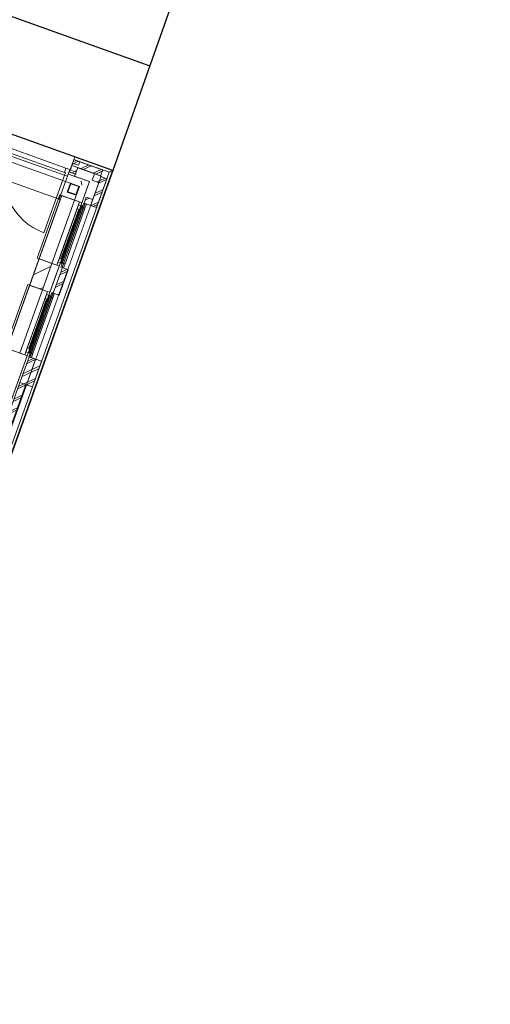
# Model space of a CAD drawing. Header units: metres. Extents: x 136314.7 to 136393.7, y 453293.7 to 453383.2.
# Tile 37 of 95: x 136375.9 to 136383.4, y 453301.6 to 453317.2. Entities that reach past the tile are written whole.
import ezdxf

# ---------------------------------------------------------------- set-up
doc = ezdxf.new("R2010")
doc.units = ezdxf.units.M
doc.set_wipeout_variables(frame=1)
doc.linetypes.add('Wipeout_Contour', pattern=[1000, 0, -1000])
for name, color, linetype in [('-DR-nw-vh-scheiding verhardingen', 1, 'Continuous'), ('kavelgrens', 211, 'Continuous'), ('SIT_Situatie plgr_4_23 Vloeren', 7, 'Continuous'), ('SIT_Situatie plgr_4_New_21 Buitenwanden', 7, 'Continuous'), ('SIT_Situatie plgr_4_New_21 Buitenwanden Afdek-arcering', 7, 'Continuous'), ('SIT_Situatie plgr_4_New_21 Buitenwanden Deuren', 7, 'Continuous'), ('SIT_Situatie plgr_4_New_21 Buitenwanden Doorsnede-arcering', 7, 'Continuous'), ('SIT_Situatie plgr_4_New_21 Buitenwanden Ramen', 7, 'Continuous'), ('SIT_Situatie plgr_4_New_22 C Binnenwanden', 7, 'Continuous'), ('SIT_Situatie plgr_4_New_22 C Binnenwanden Afdek-arcering', 7, 'Continuous'), ('SIT_Situatie plgr_4_New_22 C Binnenwanden Doorsnede-arcering', 7, 'Continuous'), ('SIT_Situatie plgr_4_New_23 Vloeren', 7, 'Continuous'), ('SIT_Situatie plgr_4_New_28 Draagconstructies', 7, 'Continuous'), ('SIT_Situatie plgr_4_New_28 Draagconstructies Doorsnede-arcering', 7, 'Continuous'), ('SIT_Situatie plgr_4_New_31 Buitenwandopeningen', 7, 'Continuous'), ('SIT_Situatie plgr_4_New_31 Vensterbank', 7, 'Continuous'), ('SIT_Situatie plgr_4_New_43 Vloerafwerking', 7, 'Continuous')]:
    doc.layers.add(name, color=color, linetype=linetype)
pattern_1 = [(205.3082214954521, (19084.40436645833, 24879.28353662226), (-64.1231381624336, 135.6031826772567), []), (205.3082214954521, (19097.22899409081, 24852.16290008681), (-64.1231381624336, 135.6031826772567), [])]

# ---------------------------------------------------------------- blocks, each defined once
blk = doc.blocks.new('*X154')
at = {"layer": 'SIT_Situatie plgr_4_New_21 Buitenwanden Doorsnede-arcering', "color": 7, "linetype": 'Continuous', "lineweight": 0}
for p, q in [((188597.438309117, -133237.6639866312), (188608.5085076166, -133298.5297070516)), ((188724.0876375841, -133241.045663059), (188716.5503867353, -133247.4395762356)), ((188724.0876375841, -133241.045663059), (188724.5615501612, -133243.6513101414))]:
    blk.add_line(p, q, dxfattribs=at)
blk = doc.blocks.new('woonblok 1 jutfasehof')
at = {"color": 252, "linetype": 'Wipeout_Contour', "lineweight": 0, "ltscale": 923683.4089814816}
blk.add_wipeout([(6678.49907127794, 19091.078954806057), (6306.599202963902, 19224.178182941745), (6272.9030714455, 19130.0263336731), (6644.80305514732, 18996.92706424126)], dxfattribs=at).dxf.layer = 'SIT_Situatie plgr_4_New_21 Buitenwanden Afdek-arcering'
at = {"layer": 'SIT_Situatie plgr_4_New_21 Buitenwanden', "color": 252, "linetype": 'Continuous', "lineweight": 0, "flags": 128}
for points in [[(6306.599202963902, 19224.17818294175), (6286.381572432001, 19167.6872085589)], [(6678.49907127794, 19091.07895480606), (6306.599202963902, 19224.17818294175)], [(6272.9030714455, 19130.0263336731), (6644.80305514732, 18996.92706424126)]]:
    blk.add_lwpolyline(points, dxfattribs=at)
at = {"color": 252, "linetype": 'Wipeout_Contour', "lineweight": 0, "ltscale": 922761.4355584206}
blk.add_wipeout([(6272.9030714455, 19130.02633367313), (6286.381572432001, 19167.6872085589), (6192.229723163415, 19201.38334007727), (6178.751180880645, 19163.72234980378)], dxfattribs=at).dxf.layer = 'SIT_Situatie plgr_4_New_21 Buitenwanden Afdek-arcering'
at = {"color": 252, "linetype": 'Wipeout_Contour', "lineweight": 0, "ltscale": 936922.9975216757}
blk.add_wipeout([(6.490659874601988, 151.68398161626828), (6738.95494491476, 18963.231045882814), (6644.80305514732, 18996.92706424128), (-87.66122989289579, 185.3799999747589)], dxfattribs=at).dxf.layer = 'SIT_Situatie plgr_4_New_21 Buitenwanden Afdek-arcering'
at = {"layer": 'SIT_Situatie plgr_4_New_21 Buitenwanden', "color": 252, "linetype": 'Continuous', "lineweight": 0, "flags": 128}
for points in [[(6192.229723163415, 19201.38334007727), (6155.163937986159, 19097.81619269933)], [(6155.163937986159, 19097.81619269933), (6249.315787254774, 19064.12006118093)], [(6192.229723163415, 19201.38334007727), (6286.381572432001, 19167.6872085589)], [(6644.80305514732, 18996.92706424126), (-87.66122989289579, 185.3799999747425)], [(6.490659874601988, 151.6839816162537), (6738.95494491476, 18963.2310458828)]]:
    blk.add_lwpolyline(points, dxfattribs=at)
at = {"layer": 'SIT_Situatie plgr_4_New_21 Buitenwanden Deuren', "color": 252, "linetype": 'Continuous', "lineweight": 0}
for p, q in [((6064.025452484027, 19009.3526401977), (5152.635151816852, 19335.53007634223)), ((5152.635151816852, 19335.53007634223), (6064.025452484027, 19009.3526401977))]:
    blk.add_line(p, q, dxfattribs=at)
at = {"layer": 'SIT_Situatie plgr_4_New_31 Buitenwandopeningen', "color": 252, "linetype": 'Continuous', "lineweight": 0, "flags": 128}
for points in [[(6227.610404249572, 19300.24259112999), (6212.447126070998, 19257.87404215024)], [(6772.650695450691, 19057.3828107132), (6830.18252365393, 19084.58808114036)]]:
    blk.add_lwpolyline(points, dxfattribs=at)
at = {"color": 252, "linetype": 'Wipeout_Contour', "lineweight": 0, "ltscale": 922820.2981431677}
blk.add_wipeout([(6249.31578725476, 19064.12006118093), (6272.903030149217, 19130.026218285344), (6178.75118088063, 19163.722349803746), (6155.163937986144, 19097.81619269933)], dxfattribs=at).dxf.layer = 'SIT_Situatie plgr_4_New_21 Buitenwanden Afdek-arcering'
at = {"color": 252, "linetype": 'Wipeout_Contour', "lineweight": 0, "ltscale": 693131.3304908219}
blk.add_wipeout([(6458.145047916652, 18908.66151027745), (6644.802991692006, 18996.927086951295), (6507.341231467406, 19046.12327050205)], dxfattribs=at).dxf.layer = 'SIT_Situatie plgr_4_New_21 Buitenwanden Afdek-arcering'
at = {"layer": 'SIT_Situatie plgr_4_New_21 Buitenwanden', "color": 252, "linetype": 'Continuous', "lineweight": 0, "flags": 128}
for points in [[(6178.751180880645, 19163.72234980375), (6155.163937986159, 19097.81619269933)], [(6155.163937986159, 19097.81619269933), (6249.315787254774, 19064.12006118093)], [(6178.751180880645, 19163.72234980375), (6272.903030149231, 19130.02621828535)], [(6249.315787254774, 19064.12006118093), (6272.903030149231, 19130.02621828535)]]:
    blk.add_lwpolyline(points, dxfattribs=at)
at = {"color": 252, "linetype": 'Wipeout_Contour', "lineweight": 0, "ltscale": 936432.5559896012}
blk.add_wipeout([(6458.145047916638, 18908.66151027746), (-175.92656650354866, 372.0374114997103), (-38.464806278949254, 322.84122794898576), (6595.606808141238, 18859.4653267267)], dxfattribs=at).dxf.layer = 'SIT_Situatie plgr_4_New_21 Buitenwanden Afdek-arcering'
at = {"layer": 'SIT_Situatie plgr_4_New_21 Buitenwanden Doorsnede-arcering', "linetype": 'Continuous', "lineweight": 0}
h = blk.add_hatch(dxfattribs=at)
h.set_pattern_fill('145_BAKSTEEN_0004', color=252, style=0, pattern_type=2)
h.set_pattern_definition(pattern_1)
h.paths.add_polyline_path([(6374.440647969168, 18567.94072465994), (6572.159616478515, 18497.17908610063), (6605.855634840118, 18591.33097586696), (6408.136666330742, 18662.09261442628)])
h = blk.add_hatch(dxfattribs=at)
h.set_pattern_fill('145_BAKSTEEN_0004', color=252, style=0, pattern_type=2)
h.set_pattern_definition(pattern_1)
h.paths.add_polyline_path([(5356.820857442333, 15724.5535531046), (5018.176224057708, 14778.32804211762), (5112.328114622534, 14744.63202598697), (5450.972747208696, 15690.85753474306)])
at = {"layer": 'SIT_Situatie plgr_4_New_21 Buitenwanden', "color": 252, "linetype": 'Continuous', "lineweight": 0}
for p, q in [((6338.527435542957, 18574.43118394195), (6302.749717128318, 18587.23567007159)), ((5829.71759303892, 17152.73763939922), (5793.93987462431, 17165.54212552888))]:
    blk.add_line(p, q, dxfattribs=at)
at = {"layer": 'SIT_Situatie plgr_4_New_21 Buitenwanden', "color": 252, "linetype": 'Continuous', "lineweight": 0, "flags": 128}
for points in [[(6374.440647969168, 18567.94072465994), (6408.136666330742, 18662.09261442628)], [(6511.703745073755, 18625.02699422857), (6408.136666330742, 18662.09261442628)], [(6572.159616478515, 18497.17908610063), (6605.855634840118, 18591.33097586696)], [(6374.440647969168, 18567.94072465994), (6478.007726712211, 18530.87510446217)], [(5978.613002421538, 17105.81186654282), (6123.505917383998, 17510.66509314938)], [(5978.613002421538, 17105.81186654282), (5884.461112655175, 17139.50788490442)], [(5554.539825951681, 15653.79191454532), (5699.432740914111, 16058.64514115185)], [(5356.820857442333, 15724.5535531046), (5018.176224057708, 14778.32804211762)], [(5112.328114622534, 14744.63202598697), (5450.972747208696, 15690.85753474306)], [(5554.539825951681, 15653.79191454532), (5450.972747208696, 15690.85753474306)]]:
    blk.add_lwpolyline(points, dxfattribs=at)
at = {"layer": 'SIT_Situatie plgr_4_New_21 Buitenwanden Ramen', "color": 252, "linetype": 'Continuous', "lineweight": 0}
for p, q in [((6338.527434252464, 18574.43118374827), (6302.749715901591, 18587.23567005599)), ((6338.527434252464, 18574.43118374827), (6302.749715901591, 18587.23567005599)), ((6336.743728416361, 18521.96387589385), (6314.167397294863, 18458.88210932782)), ((6331.015405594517, 18505.95805452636), (6336.743728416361, 18521.96387589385)), ((6387.506539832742, 18485.74044456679), (6331.015405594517, 18505.95805452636)), ((6410.08287095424, 18548.82221113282), (6387.506539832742, 18485.74044456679)), ((5829.717584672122, 17152.73764173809), (5793.93986632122, 17165.54212804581)), ((5829.717584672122, 17152.73764173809), (5793.93986632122, 17165.54212804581)), ((5805.35754771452, 17037.18856731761), (5827.933878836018, 17100.27033388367)), ((5827.933878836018, 17100.27033388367), (5822.205556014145, 17084.26451251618)), ((5822.205556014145, 17084.26451251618), (5878.6966902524, 17064.04690255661)), ((5878.6966902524, 17064.04690255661), (5901.273021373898, 17127.12866912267))]:
    blk.add_line(p, q, dxfattribs=at)
at = {"layer": 'SIT_Situatie plgr_4_New_31 Buitenwandopeningen', "color": 252, "linetype": 'Continuous', "lineweight": 0, "flags": 128}
for points in [[(6388.56343143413, 18562.88632190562), (6369.733053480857, 18569.62552557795)], [(6393.142050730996, 18561.24767991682), (6388.56343143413, 18562.88632190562)], [(6478.007523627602, 18530.8751771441), (6393.142050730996, 18561.24767991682)], [(6478.00752364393, 18530.87517718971), (6572.15941469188, 18497.17915831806)], [(6029.353824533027, 17544.36118419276), (5884.460909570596, 17139.50795758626)], [(6123.505715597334, 17510.66516536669), (5978.612800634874, 17105.81193876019)], [(6123.505715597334, 17510.66516536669), (6029.353824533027, 17544.36118419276)], [(6250.610968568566, 17465.17546836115), (6105.718053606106, 17060.32224175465)], [(5860.923140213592, 17147.93188949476), (5879.753518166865, 17141.19268582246)], [(5879.753518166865, 17141.19268582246), (5884.332137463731, 17139.55404383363)], [(5884.332137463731, 17139.55404383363), (5884.460909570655, 17139.50795758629)], [(5978.612800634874, 17105.81193876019), (5884.460909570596, 17139.50795758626)], [(5605.280648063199, 16092.34123219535), (5460.38773310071, 15687.48800558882)], [(5699.432539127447, 16058.64521336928), (5605.280648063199, 16092.34123219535)], [(5699.432539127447, 16058.64521336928), (5554.539624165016, 15653.79198676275)], [(5741.801091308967, 16043.48193288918), (5596.908176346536, 15638.62870628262)], [(5356.820654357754, 15724.55362578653), (5018.176020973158, 14778.32811479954)], [(5450.972545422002, 15690.85760696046), (5112.327912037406, 14744.63209597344)], [(5596.908176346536, 15638.62870628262), (5258.26354296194, 14692.4031952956)], [(5450.972545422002, 15690.85760696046), (5356.820654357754, 15724.55362578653)], [(5460.38773310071, 15687.48800558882), (5450.972547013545, 15690.8576063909)], [(5554.539624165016, 15653.79198676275), (5460.38773310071, 15687.48800558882)]]:
    blk.add_lwpolyline(points, dxfattribs=at)
at = {"color": 252, "linetype": 'Wipeout_Contour', "lineweight": 0, "ltscale": 693310.8292399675}
blk.add_wipeout([(6595.606808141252, 18859.4653267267), (6644.802991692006, 18996.9270869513), (6458.145047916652, 18908.661510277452)], dxfattribs=at).dxf.layer = 'SIT_Situatie plgr_4_New_21 Buitenwanden Afdek-arcering'
at = {"layer": 'SIT_Situatie plgr_4_New_21 Buitenwanden Doorsnede-arcering', "linetype": 'Continuous', "lineweight": 0}
h = blk.add_hatch(dxfattribs=at)
h.set_pattern_fill('145_BAKSTEEN_0004', color=252, style=0, pattern_type=2)
h.set_pattern_definition(pattern_1)
h.paths.add_polyline_path([(6598.3222144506, 18896.72949611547), (6607.737402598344, 18893.35989457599), (6641.433420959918, 18987.51178434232), (6632.01823058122, 18990.88138668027)])
at = {"layer": 'SIT_Situatie plgr_4_New_21 Buitenwanden', "color": 252, "linetype": 'Continuous', "lineweight": 0, "flags": 128}
for points in [[(6669.083880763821, 19094.4485569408), (6635.387864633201, 19000.296666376)], [(6458.145047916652, 18908.66151027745), (-175.9265665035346, 372.0374114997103)], [(-87.66098982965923, 185.3794677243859), (6644.802991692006, 18996.9270869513)], [(6644.802991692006, 18996.9270869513), (6507.341231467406, 19046.12327050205)], [(6598.3222144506, 18896.72949611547), (6607.737402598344, 18893.35989457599)], [(6605.855634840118, 18591.33097586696), (6735.585310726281, 18953.81576598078)], [(6632.01823058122, 18990.88138668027), (6635.387864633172, 19000.296666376)], [(6641.433420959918, 18987.51178434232), (6632.01823058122, 18990.88138668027)], [(6735.585310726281, 18953.81576598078), (6641.433420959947, 18987.51178434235)], [(6338.52742181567, 18574.43114899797), (6416.362045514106, 18791.91314536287)]]:
    blk.add_lwpolyline(points, dxfattribs=at)
at = {"layer": 'SIT_Situatie plgr_4_New_31 Buitenwandopeningen', "color": 252, "linetype": 'Continuous', "lineweight": 0, "flags": 128}
blk.add_lwpolyline([(6614.527966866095, 18482.01587781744), (6830.18252365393, 19084.58808114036)], dxfattribs=at)
at = {"color": 252, "linetype": 'Wipeout_Contour', "lineweight": 0, "ltscale": 922820.2981100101}
blk.add_wipeout([(6178.751180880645, 19163.72234980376), (6155.163937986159, 19097.816192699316), (6249.3157872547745, 19064.120061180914), (6272.9030714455, 19130.02633367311)], dxfattribs=at).dxf.layer = 'SIT_Situatie plgr_4_New_21 Buitenwanden Afdek-arcering'
at = {"color": 252, "linetype": 'Wipeout_Contour', "lineweight": 0, "ltscale": 924162.9471036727}
blk.add_wipeout([(6020.290819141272, 18688.314719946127), (5660.417343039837, 17682.772537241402), (5861.902387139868, 17610.66305794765), (6221.775863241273, 18616.205240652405)], dxfattribs=at).dxf.layer = 'SIT_Situatie plgr_4_New_22 C Binnenwanden Afdek-arcering'
at = {"color": 252, "linetype": 'Wipeout_Contour', "lineweight": 0, "ltscale": 925821.5165364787}
blk.add_wipeout([(5511.480941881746, 17266.621184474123), (5151.607466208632, 16261.07900296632), (5353.092510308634, 16188.96952367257), (5712.9659859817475, 17194.5117051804)], dxfattribs=at).dxf.layer = 'SIT_Situatie plgr_4_New_22 C Binnenwanden Afdek-arcering'
at = {"layer": 'SIT_Situatie plgr_4_New_21 Buitenwanden Doorsnede-arcering', "linetype": 'Continuous', "lineweight": 0}
h = blk.add_hatch(dxfattribs=at)
h.set_pattern_fill('145_BAKSTEEN_0004', color=252, style=0, pattern_type=2)
h.set_pattern_definition(pattern_1)
h.paths.add_polyline_path([(6029.354027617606, 17544.36111151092), (5884.461112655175, 17139.50788490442), (5978.613002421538, 17105.81186654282), (6123.505917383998, 17510.66509314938)])
h = blk.add_hatch(dxfattribs=at)
h.set_pattern_fill('145_BAKSTEEN_0004', color=252, style=0, pattern_type=2)
h.set_pattern_definition(pattern_1)
h.paths.add_polyline_path([(5501.713772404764, 16129.40677971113), (5356.820857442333, 15724.5535531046), (5554.539825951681, 15653.79191454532), (5699.432740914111, 16058.64514115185)])
at = {"layer": 'SIT_Situatie plgr_4_New_22 C Binnenwanden Doorsnede-arcering', "linetype": 'Continuous', "lineweight": 0}
h = blk.add_hatch(dxfattribs=at)
h.set_pattern_fill('130_KALKZANDSTEEN_0004', color=252, style=0, pattern_type=2)
h.set_pattern_definition([(205.3082214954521, (19084.40436645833, 24879.28353662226), (-106.8718969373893, 226.0053044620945), [])])
h.paths.add_polyline_path([(5660.417343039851, 17682.7725372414), (5511.480941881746, 17266.62118447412), (5712.965985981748, 17194.5117051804), (5861.902387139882, 17610.66305794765)])
at = {"layer": 'SIT_Situatie plgr_4_New_21 Buitenwanden', "color": 252, "linetype": 'Continuous', "lineweight": 0}
for p, q in [((6111.101397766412, 18992.50463213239), (6082.122823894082, 18911.53400624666)), ((6123.905883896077, 19028.282350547), (6111.101397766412, 18992.50463213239)), ((6302.749717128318, 18587.23567007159), (6221.779091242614, 18616.21424394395)), ((5942.876264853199, 17581.69347883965), (5861.905638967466, 17610.67205271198)), ((5978.65398326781, 17568.88899271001), (5942.876264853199, 17581.69347883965)), ((5793.93987462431, 17165.54212552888), (5712.969248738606, 17194.52069940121)), ((5434.066422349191, 16159.99993429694), (5353.095796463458, 16188.97850816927)), ((5469.844140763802, 16147.19544816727), (5434.066422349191, 16159.99993429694))]:
    blk.add_line(p, q, dxfattribs=at)
at = {"layer": 'SIT_Situatie plgr_4_New_21 Buitenwanden', "color": 252, "linetype": 'Continuous', "lineweight": 0, "flags": 128}
for points in [[(6212.447197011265, 19257.87424036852), (6306.599087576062, 19224.1782242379)], [(5861.905600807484, 17610.67196527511), (5712.969272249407, 17194.52079081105)], [(5829.717546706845, 17152.73753565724), (5978.65398284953, 17568.88901072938)], [(6029.354027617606, 17544.36111151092), (5884.461112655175, 17139.50788490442)], [(6123.505917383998, 17510.66509314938), (6029.354027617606, 17544.36111151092)], [(4837.367033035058, 14379.95647046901), (5469.844107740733, 16147.19539738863)], [(5501.713772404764, 16129.40677971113), (5356.820857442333, 15724.5535531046)], [(5699.432740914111, 16058.64514115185), (5501.713772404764, 16129.40677971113)]]:
    blk.add_lwpolyline(points, dxfattribs=at)
at = {"layer": 'SIT_Situatie plgr_4_New_21 Buitenwanden Deuren', "color": 252, "linetype": 'Continuous', "lineweight": 0}
for p, q in [((6077.503858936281, 19047.0133964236), (5166.113558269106, 19373.19083256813)), ((5207.054431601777, 19437.13490884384), (6086.433089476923, 19122.41411818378)), ((6061.498037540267, 19052.74171916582), (6086.433089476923, 19122.41411818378)), ((6077.503858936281, 19047.0133964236), (6061.498037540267, 19052.74171916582)), ((6064.025452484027, 19009.3526401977), (5737.8480163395, 18097.96233953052)), ((6064.025452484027, 19009.3526401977), (6077.503858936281, 19047.0133964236)), ((6064.025452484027, 19009.3526401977), (6077.503858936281, 19047.0133964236)), ((6111.101397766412, 18992.50463213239), (6064.025452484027, 19009.3526401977)), ((6111.101397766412, 18992.50463213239), (6082.122823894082, 18911.53400624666)), ((6123.905883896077, 19028.282350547), (6111.101397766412, 18992.50463213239)), ((6123.905883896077, 19028.282350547), (6111.101397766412, 18992.50463213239))]:
    blk.add_line(p, q, dxfattribs=at)
blk.add_arc((6064.025452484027, 19009.3526401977), 968, 160.3082214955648, 250.3082214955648, dxfattribs=at)
at = {"layer": 'SIT_Situatie plgr_4_New_21 Buitenwanden Ramen', "color": 252, "linetype": 'Continuous', "lineweight": 0}
for p, q in [((5861.905632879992, 17610.67205489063), (6221.779090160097, 18616.21424433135)), ((6302.749715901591, 18587.23567005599), (6221.779090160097, 18616.21424433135)), ((6285.901707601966, 18540.15972485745), (6302.749715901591, 18587.23567005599)), ((5978.653976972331, 17568.88899430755), (6338.527434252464, 18574.43118374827)), ((5982.300598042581, 17691.85119237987), (6263.325376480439, 18477.07795829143)), ((5982.300598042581, 17691.85119237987), (6263.325376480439, 18477.07795829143)), ((6007.721608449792, 17682.75326789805), (6288.746386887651, 18467.98003380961)), ((6314.167397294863, 18458.88210932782), (6033.142618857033, 17673.65534341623)), ((6387.506539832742, 18485.74044456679), (6072.785744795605, 17606.36178825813)), ((6263.325376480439, 18477.07795829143), (6285.901707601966, 18540.15972485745)), ((6314.167397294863, 18458.88210932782), (6263.325376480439, 18477.07795829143)), ((6336.743728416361, 18521.96387589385), (6285.901707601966, 18540.15972485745)), ((6285.901707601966, 18540.15972485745), (6336.743728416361, 18521.96387589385)), ((5959.724266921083, 17628.76942581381), (5982.300598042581, 17691.85119237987)), ((5982.300598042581, 17691.85119237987), (6033.142618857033, 17673.65534341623)), ((6033.142618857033, 17673.65534341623), (6010.566287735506, 17610.57357685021)), ((5942.876258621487, 17581.69348061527), (5861.905632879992, 17610.67205489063)), ((5942.876258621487, 17581.69348061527), (5959.724266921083, 17628.76942581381)), ((5978.653976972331, 17568.88899430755), (5942.876258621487, 17581.69348061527)), ((5978.653976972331, 17568.88899430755), (5942.876258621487, 17581.69348061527)), ((5959.724266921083, 17628.76942581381), (6010.566287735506, 17610.57357685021)), ((6010.566287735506, 17610.57357685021), (5959.724266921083, 17628.76942581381)), ((6010.566287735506, 17610.57357685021), (6016.294610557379, 17626.5793982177)), ((6016.294610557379, 17626.5793982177), (6072.785744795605, 17606.36178825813)), ((6072.785744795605, 17606.36178825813), (6050.209413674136, 17543.2800216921)), ((5712.969240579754, 17194.52070232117), (5353.095783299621, 16188.97851288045)), ((5793.93986632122, 17165.54212804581), (5712.969240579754, 17194.52070232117)), ((5829.717584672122, 17152.73764173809), (5469.844127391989, 16147.19545229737)), ((5754.515526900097, 17055.38441628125), (5473.490748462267, 16270.15765036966)), ((5754.515526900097, 17055.38441628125), (5473.490748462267, 16270.15765036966)), ((5779.936537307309, 17046.28649179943), (5498.91175886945, 16261.05972588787)), ((5524.332769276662, 16251.96180140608), (5805.35754771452, 17037.18856731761)), ((5563.975895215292, 16184.66824624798), (5878.6966902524, 17064.04690255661)), ((5777.091858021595, 17118.46618284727), (5754.515526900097, 17055.38441628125)), ((5754.515526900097, 17055.38441628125), (5805.35754771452, 17037.18856731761)), ((5793.93986632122, 17165.54212804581), (5777.091858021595, 17118.46618284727)), ((5777.091858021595, 17118.46618284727), (5827.933878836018, 17100.27033388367)), ((5827.933878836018, 17100.27033388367), (5777.091858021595, 17118.46618284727)), ((5473.490748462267, 16270.15765036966), (5450.91441734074, 16207.07588380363)), ((5524.332769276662, 16251.96180140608), (5473.490748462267, 16270.15765036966)), ((5501.756438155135, 16188.88003484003), (5524.332769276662, 16251.96180140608)), ((5434.066409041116, 16159.99993860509), (5353.095783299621, 16188.97851288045)), ((5450.91441734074, 16207.07588380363), (5434.066409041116, 16159.99993860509)), ((5469.844127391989, 16147.19545229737), (5434.066409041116, 16159.99993860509)), ((5469.844127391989, 16147.19545229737), (5434.066409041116, 16159.99993860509)), ((5501.756438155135, 16188.88003484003), (5450.91441734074, 16207.07588380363)), ((5450.91441734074, 16207.07588380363), (5501.756438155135, 16188.88003484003)), ((5507.484760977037, 16204.88585620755), (5501.756438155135, 16188.88003484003)), ((5563.975895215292, 16184.66824624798), (5507.484760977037, 16204.88585620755)), ((5541.399564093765, 16121.58647968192), (5563.975895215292, 16184.66824624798))]:
    blk.add_line(p, q, dxfattribs=at)
at = {"layer": 'SIT_Situatie plgr_4_New_22 C Binnenwanden', "color": 252, "linetype": 'Continuous', "lineweight": 0, "flags": 128}
for points in [[(6020.290819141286, 18688.31471994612), (5660.417343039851, 17682.7725372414)], [(5861.902387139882, 17610.66305794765), (6221.775863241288, 18616.2052406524)], [(6221.775863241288, 18616.2052406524), (6020.290819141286, 18688.31471994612)], [(5660.417343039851, 17682.7725372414), (5511.480941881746, 17266.62118447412)], [(5861.902387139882, 17610.66305794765), (5660.417343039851, 17682.7725372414)], [(5861.902387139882, 17610.66305794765), (5660.417343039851, 17682.7725372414)], [(5712.965985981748, 17194.5117051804), (5861.902387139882, 17610.66305794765)], [(5511.480941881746, 17266.62118447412), (5151.607466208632, 16261.07900296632)], [(5353.092510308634, 16188.96952367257), (5712.965985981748, 17194.5117051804)], [(5712.965985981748, 17194.5117051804), (5511.480941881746, 17266.62118447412)], [(5511.480941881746, 17266.62118447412), (5712.965985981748, 17194.5117051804)]]:
    blk.add_lwpolyline(points, dxfattribs=at)
at = {"layer": 'SIT_Situatie plgr_4_New_23 Vloeren', "color": 252, "linetype": 'Continuous', "lineweight": 0, "flags": 128}
blk.add_lwpolyline([(5997.040555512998, 18623.35002662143), (1778.094154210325, 20133.26857567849), (-1126.502431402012, 12017.37562254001), (3199.777006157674, 10469.04365767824), (3690.390900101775, 11839.89490107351), (3583.057863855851, 11878.30831690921), (4519.133592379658, 14493.84886375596)], close=True, dxfattribs=at)
at = {"layer": 'SIT_Situatie plgr_4_New_31 Buitenwandopeningen', "color": 252, "linetype": 'Continuous', "lineweight": 0, "flags": 128}
for points in [[(6369.733053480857, 18569.62552557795), (6005.816055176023, 17552.78511610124)], [(6388.56343143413, 18562.88632190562), (6024.646433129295, 17546.0459124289)], [(6393.142050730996, 18561.24767991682), (6029.225052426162, 17544.4072704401)], [(6614.527966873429, 18482.0158778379), (6250.610968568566, 17465.17546836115)], [(6024.646433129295, 17546.0459124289), (6005.816055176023, 17552.78511610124)], [(6029.225052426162, 17544.4072704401), (6024.646433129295, 17546.0459124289)], [(6029.353824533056, 17544.36118419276), (6029.225052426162, 17544.4072704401)], [(5497.0061419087, 16131.09148001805), (5860.923140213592, 17147.93188949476)], [(5515.836519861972, 16124.35227634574), (5879.753518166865, 17141.19268582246)], [(5520.415139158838, 16122.71363435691), (5884.332137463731, 17139.55404383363)], [(5741.801055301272, 16043.48183227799), (6105.718053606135, 17060.32224175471)], [(5497.0061419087, 16131.09148001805), (5515.836519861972, 16124.35227634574)], [(5515.836519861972, 16124.35227634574), (5520.415139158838, 16122.71363435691)], [(5520.415139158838, 16122.71363435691), (5605.280635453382, 16092.3411232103)]]:
    blk.add_lwpolyline(points, dxfattribs=at)
at = {"layer": 'SIT_Situatie plgr_4_New_31 Vensterbank', "color": 252, "linetype": 'Continuous', "lineweight": 0, "flags": 128}
for points in [[(5992.045252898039, 18698.4235273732), (5632.171776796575, 17692.88134466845)], [(6302.746489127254, 18587.22666677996), (5942.873013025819, 17581.68448407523)], [(6302.746489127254, 18587.22666677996), (5992.045252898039, 18698.4235273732)], [(5942.873013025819, 17581.68448407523), (5632.171776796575, 17692.88134466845)], [(5483.235375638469, 17276.72999190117), (5123.361901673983, 16271.18781516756)], [(5793.936611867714, 17165.53313130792), (5483.235375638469, 17276.72999190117)], [(5793.936611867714, 17165.53313130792), (5434.063137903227, 16159.99095457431)], [(5434.063137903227, 16159.99095457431), (5123.361901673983, 16271.18781516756)]]:
    blk.add_lwpolyline(points, dxfattribs=at)
at = {"layer": 'SIT_Situatie plgr_4_New_43 Vloerafwerking', "color": 252, "linetype": 'Continuous', "lineweight": 0, "flags": 128}
blk.add_lwpolyline([(5997.040611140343, 18623.35000671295), (5981.034834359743, 18629.07831348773), (6082.122882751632, 18911.53398518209), (5076.580691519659, 19271.40743745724), (4975.492643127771, 18988.95176576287), (1778.094213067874, 20133.26855461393), (-1126.502377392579, 12017.37558792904), (1166.096063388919, 11196.8776449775), (1238.87935394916, 11400.24543776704), (1414.001845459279, 11337.57085685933), (1762.418767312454, 12311.10172943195), (1587.296250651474, 12373.77633180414), (1690.405960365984, 12661.88078199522), (1978.484272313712, 12558.78044449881), (1915.809693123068, 12383.65796271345), (3554.079351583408, 11797.33768905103)], close=True, dxfattribs=at)
at = {"color": 252, "linetype": 'Wipeout_Contour', "lineweight": 0, "ltscale": 923533.5579341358}
blk.add_wipeout([(6507.3412314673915, 19046.12327050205), (6272.903071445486, 19130.026333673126), (6223.706719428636, 18992.564633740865), (6458.145047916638, 18908.66151027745)], dxfattribs=at).dxf.layer = 'SIT_Situatie plgr_4_New_21 Buitenwanden Afdek-arcering'
at = {"layer": 'SIT_Situatie plgr_4_New_21 Buitenwanden Doorsnede-arcering', "linetype": 'Continuous', "lineweight": 0}
h = blk.add_hatch(dxfattribs=at)
h.set_pattern_fill('145_BAKSTEEN_0004', color=252, style=0, pattern_type=2)
h.set_pattern_definition(pattern_1)
h.paths.add_polyline_path([(6235.837453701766, 19026.45925405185), (6306.599087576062, 19224.1782242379), (6212.447197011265, 19257.87424036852), (6141.685563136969, 19060.15527018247)])
h = blk.add_hatch(dxfattribs=at)
h.set_pattern_fill('145_BAKSTEEN_0004', color=252, style=0, pattern_type=2)
h.set_pattern_definition(pattern_1)
h.paths.add_polyline_path([(6635.387864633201, 19000.296666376), (6669.083880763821, 19094.4485569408), (6306.599087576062, 19224.1782242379), (6272.903071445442, 19130.0263336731)])
h = blk.add_hatch(dxfattribs=at)
h.set_pattern_fill('145_BAKSTEEN_0004', color=252, style=0, pattern_type=2)
h.set_pattern_definition(pattern_1)
h.paths.add_polyline_path([(6598.3222144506, 18896.72949611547), (6632.01823058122, 18990.88138668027), (6504.170326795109, 18930.42551595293)])
h = blk.add_hatch(dxfattribs=at)
h.set_pattern_fill('145_BAKSTEEN_0004', color=252, style=0, pattern_type=2)
h.set_pattern_definition(pattern_1)
h.paths.add_polyline_path([(6511.703745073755, 18625.02699422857), (6605.855634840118, 18591.33097586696), (6735.585310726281, 18953.81576598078), (6641.433420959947, 18987.51178434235)])
at = {"layer": 'SIT_Situatie plgr_4_New_28 Draagconstructies Doorsnede-arcering', "linetype": 'Continuous', "lineweight": 0}
h = blk.add_hatch(dxfattribs=at)
h.set_pattern_fill('515_STAAL_0004', color=252, style=0, pattern_type=2)
h.set_pattern_definition([(115.3082214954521, (6299.615282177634, 18833.70062282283), (135.6031826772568, 64.12313816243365), []), (115.3082214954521, (6344.816343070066, 18855.0750022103), (135.6031826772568, 64.12313816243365), [])])
h.paths.add_polyline_path([(6299.615282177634, 18833.70062282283), (6158.387446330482, 18884.24464701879), (6107.843422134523, 18743.0168111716), (6249.071257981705, 18692.47278697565)])
h.paths.add_polyline_path([(6289.387449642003, 18828.8641528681), (6244.234788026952, 18702.70061951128), (6118.071254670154, 18747.85328112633), (6163.223916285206, 18874.01681448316)], flags=0)
at = {"layer": 'kavelgrens'}
for points in [[(6830.18252365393, 19084.58808114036), (432.5622893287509, 21374.23211262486), (334.8430171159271, 21101.19192856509), (-1647.054109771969, 21810.49300745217), (-8350.642738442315, 24209.64005813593), (-8252.924291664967, 24482.68054077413), (-8667.192703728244, 24630.9430452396), (-8510.505141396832, 25068.75256961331), (-12733.24483142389, 26580.02331097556), (-12800.63489912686, 26391.7243478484), (-28308.39272232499, 31941.79773362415), (-28540.89709263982, 31292.14449385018), (-30465.36186302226, 31980.89110856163)], [(-28985.82897605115, 8975.228598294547), (-28503.14561776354, 10294.24205896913), (-19893.68470563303, 6335.23623268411), (-19592.56545403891, 7176.610140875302), (-5031.973487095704, 1965.520406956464), (-5084.202307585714, 1819.58497496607), (0, 0), (6830.18252365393, 19084.58808114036)]]:
    blk.add_lwpolyline(points, dxfattribs=at)
at = {"layer": 'SIT_Situatie plgr_4_New_21 Buitenwanden', "color": 252, "linetype": 'Continuous', "lineweight": 0}
blk.add_line((6178.751180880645, 19163.72234980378), (6155.163937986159, 19097.81619269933), dxfattribs=at)
at = {"layer": 'SIT_Situatie plgr_4_New_21 Buitenwanden', "color": 252, "linetype": 'Continuous', "lineweight": 0, "flags": 128}
for points in [[(6669.083880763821, 19094.4485569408), (6306.599087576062, 19224.1782242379)], [(6178.751180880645, 19163.72234980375), (6141.685563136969, 19060.15527018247)], [(6141.685563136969, 19060.15527018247), (6235.837453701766, 19026.45925405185)], [(6249.315787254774, 19064.12006118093), (6223.70671942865, 18992.56463374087)], [(6235.837453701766, 19026.45925405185), (6272.903071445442, 19130.0263336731)], [(6507.341231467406, 19046.12327050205), (6272.9030714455, 19130.02633367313)], [(6272.903071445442, 19130.0263336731), (6541.235974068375, 19033.99268250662)], [(6082.122857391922, 18911.53399425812), (6299.613701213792, 18833.69620536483)], [(6458.145106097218, 18908.66148945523), (6123.905892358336, 19028.28234751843)], [(6223.70671942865, 18992.56463374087), (6458.145047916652, 18908.66151027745)], [(6458.145106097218, 18908.66148945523), (6416.362045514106, 18791.91314536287)], [(6541.235974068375, 19033.99268250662), (6504.170324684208, 18930.42551447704)], [(6504.170324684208, 18930.42551447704), (6598.3222144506, 18896.72949611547)], [(6299.613701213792, 18833.69620536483), (6221.779106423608, 18616.21428977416)], [(6607.737402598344, 18893.35989457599), (6511.703745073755, 18625.02699422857)]]:
    blk.add_lwpolyline(points, dxfattribs=at)
at = {"layer": 'SIT_Situatie plgr_4_New_21 Buitenwanden Deuren', "color": 252, "linetype": 'Continuous', "lineweight": 0}
for p, q in [((6086.433089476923, 19122.41411818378), (6149.514856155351, 19099.83778737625)), ((6149.514856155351, 19099.83778737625), (6111.101397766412, 18992.50463213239))]:
    blk.add_line(p, q, dxfattribs=at)
at = {"layer": 'SIT_Situatie plgr_4_New_28 Draagconstructies', "color": 252, "linetype": 'Continuous', "lineweight": 0, "flags": 128}
for points in [[(6299.615282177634, 18833.70062282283), (6158.387446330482, 18884.24464701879), (6107.843422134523, 18743.0168111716), (6249.071257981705, 18692.47278697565)], [(6289.387449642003, 18828.8641528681), (6244.234788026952, 18702.70061951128), (6118.071254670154, 18747.85328112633), (6163.223916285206, 18874.01681448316)]]:
    blk.add_lwpolyline(points, close=True, dxfattribs=at)
at = {"layer": 'SIT_Situatie plgr_4_New_31 Buitenwandopeningen', "color": 252, "linetype": 'Continuous', "lineweight": 0, "flags": 128}
for points in [[(6212.447124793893, 19257.87403858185), (6178.751108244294, 19163.72214670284)], [(6212.447124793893, 19257.87403858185), (6772.650690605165, 19057.38280842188)], [(6227.610404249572, 19300.24259112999), (6830.18252365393, 19084.58808114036)], [(6178.751108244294, 19163.72214670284), (6644.802779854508, 18996.9269339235)], [(6572.15941469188, 18497.17915831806), (6772.650690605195, 19057.38280842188)], [(6478.00752364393, 18530.87517718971), (6644.802779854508, 18996.9269339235)]]:
    blk.add_lwpolyline(points, dxfattribs=at)
at = {"layer": 'SIT_Situatie plgr_4_23 Vloeren', "color": 252, "linetype": 'Continuous', "lineweight": 0}
blk.add_blockref('*X154', (-182269.3487333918, 152150.9261979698), dxfattribs=at)

msp = doc.modelspace()

# ---------------------------------------------------------------- linework, layer by layer
at = {"layer": '-DR-nw-vh-scheiding verhardingen', "flags": 128}
for points in [[(136341.3652898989, 453329.5570857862), (136377.9862879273, 453316.4488493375)], [(136383.3856698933, 453320.5108654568), (136380.0904024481, 453321.700407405), (136379.8672050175, 453321.7803062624), (136377.3996087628, 453314.7859080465), (136370.5694262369, 453295.7013199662), (136365.485223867, 453297.5209047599), (136365.5374527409, 453297.6668403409), (136350.9768800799, 453302.877976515), (136350.6757411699, 453302.0365563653)], [(136377.3996087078, 453314.7859078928), (136371.0019885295, 453317.0755520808), (136370.9042695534, 453316.8025101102)]]:
    msp.add_lwpolyline(points, dxfattribs=at)

# ---------------------------------------------------------------- next in the draw order: block references
at = {"layer": 'kavelgrens', "xscale": 0.001, "yscale": 0.001}
msp.add_blockref('woonblok 1 jutfasehof', (136370.5694262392, 453295.7013199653), dxfattribs=at)

doc.saveas('drawing.dxf')
